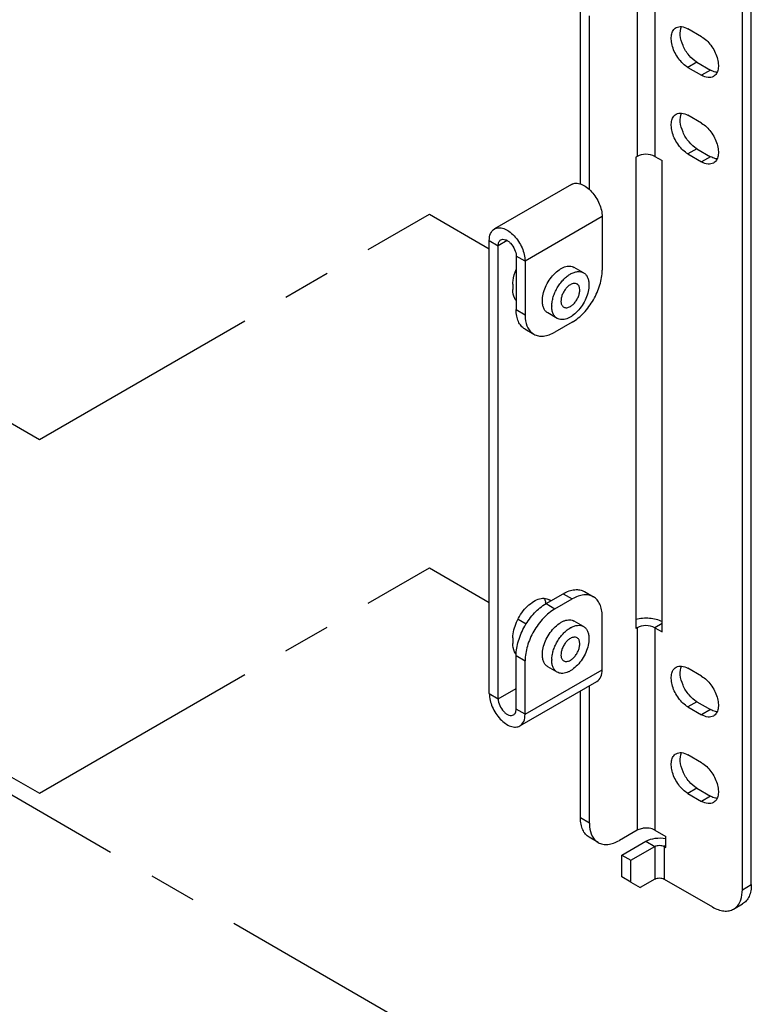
# Model space of a CAD drawing. Header units: inches. Extents: x 0 to 34, y 0 to 22.
# Tile 30 of 42: x 22.4 to 24.5, y 11.5 to 14.4. Entities that reach past the tile are written whole.
import ezdxf

# ---------------------------------------------------------------- set-up
doc = ezdxf.new("R2010")
doc.units = ezdxf.units.IN
doc.header["$LTSCALE"] = 1.87
doc.header["$MEASUREMENT"] = 0
doc.linetypes.add('CENTER', pattern=[0.6, 0.375, -0.075, 0.075, -0.075])
doc.layers.get('0').update_dxf_attribs({"linetype": 'CONTINUOUS'})
doc.layers.add('02___PRT_ALL_AXES', color=7, linetype='CONTINUOUS')
doc.layers.add('DEFAULT_1', color=7, linetype='CENTER')

msp = doc.modelspace()

# ---------------------------------------------------------------- linework, layer by layer
at = {"color": 7, "linetype": 'CONTINUOUS'}
for p, q in [((24.2621, 14.5774), (24.2621, 13.9795)), ((24.2092, 14.5634), (24.2092, 13.9795)), ((24.5205, 11.814), (24.5205, 14.4546)), ((24.0686, 13.881), (24.0686, 14.3941)), ((24.2092, 13.9795), (24.2057, 13.9775)), ((24.2057, 13.9775), (24.2057, 12.5856)), ((24.2621, 13.9795), (24.2839, 13.9669)), ((24.2839, 12.575), (24.2839, 13.9669)), ((23.7726, 13.731), (23.799, 13.7157)), ((23.8252, 13.7308), (23.799, 13.7157)), ((23.799, 12.3777), (23.799, 13.7157)), ((23.8783, 13.6699), (23.8519, 13.6852)), ((23.8519, 13.6852), (23.8519, 13.5269)), ((24.0511, 13.6358), (24.0233, 13.6518)), ((23.8519, 13.5269), (23.8783, 13.5116)), ((23.9734, 13.5011), (23.9455, 13.5172)), ((23.8778, 13.4697), (23.9042, 13.4544)), ((23.9403, 12.6586), (23.9913, 12.688)), ((23.9913, 12.688), (24.0178, 12.6728)), ((24.0538, 12.6942), (24.0803, 12.679)), ((23.9403, 12.6586), (23.9667, 12.6433)), ((24.0511, 12.5911), (24.0233, 12.6071)), ((24.2839, 12.6002), (24.2621, 12.5876)), ((24.2057, 12.5896), (24.2092, 12.5876)), ((24.2092, 12.5876), (24.2057, 12.5856)), ((24.2092, 12.5876), (24.2092, 11.9897)), ((24.2621, 12.5876), (24.2839, 12.575)), ((24.2621, 12.5876), (24.2621, 11.9897)), ((23.8519, 12.5055), (23.8783, 12.4902)), ((23.8519, 12.3472), (23.8519, 12.5055)), ((23.9734, 12.4564), (23.9455, 12.4725)), ((24.0686, 12.0106), (24.0686, 12.4164)), ((23.7726, 12.393), (23.799, 12.3777)), ((23.799, 12.3777), (23.8519, 12.4083)), ((23.8783, 12.3319), (23.8519, 12.3472)), ((24.0686, 12.0106), (24.0421, 12.0259)), ((24.2092, 11.9897), (24.157, 11.9596)), ((24.2621, 11.9897), (24.2943, 11.9711)), ((24.0945, 11.9534), (24.068, 11.9687)), ((24.2352, 11.957), (24.2616, 11.9418)), ((24.2943, 11.9389), (24.2943, 11.9711)), ((24.1906, 11.9008), (24.2616, 11.9418)), ((24.2616, 11.9418), (24.2616, 11.8453)), ((24.2943, 11.9446), (24.2895, 11.9418)), ((24.2895, 11.9418), (24.2943, 11.9389)), ((24.2895, 11.9418), (24.2895, 11.8453)), ((24.1642, 11.916), (24.1906, 11.9008)), ((24.1906, 11.8365), (24.1906, 11.9008)), ((24.1906, 11.8365), (24.1642, 11.8517)), ((24.1906, 11.8365), (24.2185, 11.8204)), ((24.2616, 11.8453), (24.2185, 11.8204)), ((24.2895, 11.8453), (24.4321, 11.7629)), ((24.5205, 11.814), (24.547, 11.8292)), ((24.4946, 11.7567), (24.5211, 11.772))]:
    msp.add_line(p, q, dxfattribs=at)
at = {"color": 3, "linetype": 'CONTINUOUS'}
for p, q in [((24.547, 11.8292), (24.547, 14.4699)), ((24.0421, 13.8977), (24.0421, 14.4094)), ((24.0159, 13.8968), (23.788, 13.7652)), ((24.1062, 13.8015), (23.8783, 13.6699)), ((24.1062, 13.8015), (24.1062, 13.6431)), ((23.7726, 12.393), (23.7726, 13.731)), ((23.8783, 13.6699), (23.8783, 13.5116)), ((24.0178, 13.49), (23.9667, 13.4606)), ((23.9667, 12.6433), (24.0178, 12.6728)), ((24.1062, 12.4634), (24.1062, 12.6217)), ((23.8783, 12.3319), (23.8783, 12.4902)), ((23.8783, 12.3319), (24.1062, 12.4634)), ((23.8629, 12.2977), (24.0907, 12.4292)), ((24.0421, 12.0259), (24.0421, 12.4012)), ((24.1642, 11.916), (24.2352, 11.957)), ((24.1642, 11.8517), (24.1642, 11.916))]:
    msp.add_line(p, q, dxfattribs=at)
at = {"color": 7, "linetype": 'CONTINUOUS'}
for centre, radius, start, end in [((24.0496, 13.5672), 0.0747, 120.006, 121.2969), ((24.0319, 13.5367), 0.0746, 178.6986, 179.9954), ((24.0496, 12.5225), 0.0747, 120.006, 121.2969), ((24.0319, 12.492), 0.0746, 178.6986, 179.9954)]:
    msp.add_arc(centre, radius, start, end, dxfattribs=at)
for points in [[(24.2621, 13.9795), (24.2542, 13.984), (24.2356, 13.9876), (24.217, 13.984), (24.2092, 13.9795)], [(24.2621, 12.5876), (24.2542, 12.5921), (24.2356, 12.5957), (24.217, 12.5921), (24.2092, 12.5876)], [(24.2616, 11.9418), (24.2658, 11.9441), (24.2755, 11.946), (24.2853, 11.9441), (24.2895, 11.9418)], [(24.2616, 11.8453), (24.2658, 11.8477), (24.2755, 11.8496), (24.2853, 11.8477), (24.2895, 11.8453)]]:
    msp.add_open_spline(points, degree=3, dxfattribs=at)
at = {"color": 3, "linetype": 'CONTINUOUS'}
for points, knots in [([(24.0159, 13.8968), (24.0197, 13.899), (24.0294, 13.9014), (24.0449, 13.898), (24.0608, 13.889), (24.0703, 13.8802), (24.075, 13.8752)], [0, 0, 0, 0, 0.197451, 0.424596, 0.693572, 1, 1, 1, 1]), ([(24.075, 13.8752), (24.0845, 13.8647), (24.0992, 13.8415), (24.1062, 13.8144), (24.1062, 13.8015)], [0, 0, 0, 0, 0.52018, 1, 1, 1, 1]), ([(23.7726, 13.731), (23.7726, 13.7381), (23.7743, 13.7514), (23.783, 13.7623), (23.788, 13.7652)], [0, 0, 0, 0, 0.550805, 1, 1, 1, 1]), ([(23.788, 13.7652), (23.7918, 13.7674), (23.8012, 13.7698), (23.8163, 13.7668), (23.8317, 13.7584), (23.852, 13.7404), (23.871, 13.711), (23.8783, 13.6833), (23.8783, 13.6699)], [0, 0, 0, 0, 0.087145, 0.186859, 0.304539, 0.438684, 0.730139, 1, 1, 1, 1]), ([(24.0178, 13.49), (24.0303, 13.4973), (24.0541, 13.5173), (24.0818, 13.5552), (24.1007, 13.5981), (24.1062, 13.6287), (24.1062, 13.6431)], [0, 0, 0, 0, 0.237229, 0.500006, 0.76278, 1, 1, 1, 1]), ([(23.8783, 13.5116), (23.8783, 13.508), (23.879, 13.4947), (23.8823, 13.4814), (23.8868, 13.4729)], [0, 0, 0, 0, 0.274479, 1, 1, 1, 1]), ([(23.8868, 13.4729), (23.8879, 13.4709), (23.8923, 13.4637), (23.8988, 13.4575), (23.9042, 13.4544)], [0, 0, 0, 0, 0.262799, 1, 1, 1, 1]), ([(23.9042, 13.4544), (23.9084, 13.452), (23.9178, 13.4486), (23.9336, 13.4482), (23.9503, 13.4522), (23.9612, 13.4574), (23.9667, 13.4606)], [0, 0, 0, 0, 0.217772, 0.450928, 0.710222, 1, 1, 1, 1]), ([(24.0803, 12.679), (24.0761, 12.6813), (24.0667, 12.6848), (24.0509, 12.6852), (24.0342, 12.6811), (24.0233, 12.6759), (24.0178, 12.6728)], [0, 0, 0, 0, 0.217772, 0.450928, 0.710222, 1, 1, 1, 1]), ([(24.1062, 12.6217), (24.1062, 12.6281), (24.1052, 12.6401), (24.1003, 12.6567), (24.0921, 12.6701), (24.0844, 12.6766), (24.0803, 12.679)], [0, 0, 0, 0, 0.289772, 0.549064, 0.782223, 1, 1, 1, 1]), ([(23.9667, 12.6433), (23.9542, 12.6361), (23.9304, 12.6161), (23.9027, 12.5782), (23.8838, 12.5353), (23.8783, 12.5047), (23.8783, 12.4902)], [0, 0, 0, 0, 0.237229, 0.500006, 0.76278, 1, 1, 1, 1]), ([(24.2842, 12.6052), (24.2726, 12.6109), (24.2459, 12.6172), (24.2187, 12.6152), (24.2054, 12.6119)], [0, 0, 0, 0, 0.48639, 1, 1, 1, 1]), ([(24.0907, 12.4292), (24.0957, 12.4321), (24.1044, 12.443), (24.1062, 12.4563), (24.1062, 12.4634)], [0, 0, 0, 0, 0.449195, 1, 1, 1, 1]), ([(23.7726, 12.393), (23.7726, 12.3796), (23.7799, 12.3519), (23.7989, 12.3225), (23.8192, 12.3046), (23.8346, 12.2961), (23.8497, 12.2931), (23.8591, 12.2955), (23.8629, 12.2977)], [0, 0, 0, 0, 0.269861, 0.561316, 0.695461, 0.813141, 0.912855, 1, 1, 1, 1]), ([(23.8629, 12.2977), (23.8679, 12.3006), (23.8766, 12.3115), (23.8783, 12.3248), (23.8783, 12.3319)], [0, 0, 0, 0, 0.449195, 1, 1, 1, 1]), ([(24.068, 11.9687), (24.0639, 11.971), (24.0562, 11.9775), (24.048, 11.991), (24.0431, 12.0075), (24.0421, 12.0195), (24.0421, 12.0259)], [0, 0, 0, 0, 0.217777, 0.450936, 0.710228, 1, 1, 1, 1]), ([(24.2352, 11.957), (24.2436, 11.9619), (24.2636, 11.9675), (24.2841, 11.9669), (24.2945, 11.9648)], [0, 0, 0, 0, 0.479117, 1, 1, 1, 1]), ([(24.547, 11.8292), (24.547, 11.8229), (24.546, 11.8109), (24.5411, 11.7943), (24.5329, 11.7809), (24.5252, 11.7744), (24.5211, 11.772)], [0, 0, 0, 0, 0.289772, 0.549064, 0.782223, 1, 1, 1, 1])]:
    msp.add_open_spline(points, degree=3, knots=knots, dxfattribs=at)
at = {"color": 7, "linetype": 'CONTINUOUS'}
for points, knots in [([(23.799, 13.7157), (23.799, 13.7193), (23.7999, 13.7259), (23.8042, 13.7314), (23.8067, 13.7328)], [0, 0, 0, 0, 0.550805, 1, 1, 1, 1]), ([(23.8067, 13.7328), (23.8086, 13.7339), (23.8133, 13.7351), (23.8209, 13.7336), (23.8286, 13.7294), (23.8387, 13.7204), (23.8482, 13.7057), (23.8519, 13.6919), (23.8519, 13.6852)], [0, 0, 0, 0, 0.087145, 0.186859, 0.304539, 0.438684, 0.730139, 1, 1, 1, 1]), ([(23.9294, 13.5528), (23.9294, 13.5594), (23.9313, 13.5734), (23.9382, 13.5939), (23.9489, 13.6137), (23.9625, 13.631), (23.9757, 13.6427), (23.9868, 13.6495), (23.9948, 13.6531), (24.0027, 13.6552), (24.0102, 13.6557), (24.0171, 13.6547), (24.0214, 13.6529), (24.0233, 13.6518)], [0, 0, 0, 0, 0.128644, 0.270199, 0.417317, 0.561627, 0.695265, 0.756272, 0.812764, 0.864715, 0.912536, 0.957152, 1, 1, 1, 1]), ([(24.0123, 13.6319), (24.0157, 13.6339), (24.0225, 13.6371), (24.0329, 13.6396), (24.0412, 13.6394), (24.0471, 13.6378), (24.0499, 13.6365), (24.0511, 13.6358)], [0, 0, 0, 0, 0.289585, 0.54864, 0.781641, 0.89184, 1, 1, 1, 1]), ([(23.9573, 13.5384), (23.9574, 13.5426), (23.9583, 13.5514), (23.9615, 13.5646), (23.9665, 13.578), (23.9731, 13.591), (23.9811, 13.6032), (23.9902, 13.6142), (24, 13.6237), (24.0072, 13.6289), (24.0108, 13.6311)], [0, 0, 0, 0, 0.11485, 0.238153, 0.367508, 0.500005, 0.632502, 0.761857, 0.885162, 1, 1, 1, 1]), ([(24.0511, 13.6358), (24.0524, 13.635), (24.0549, 13.6333), (24.0593, 13.629), (24.0636, 13.6219), (24.0666, 13.6116), (24.0672, 13.6041), (24.0672, 13.6002)], [0, 0, 0, 0, 0.108163, 0.218365, 0.451368, 0.710412, 1, 1, 1, 1]), ([(24.0672, 13.6002), (24.0672, 13.5935), (24.0654, 13.5796), (24.0584, 13.559), (24.0477, 13.5393), (24.0342, 13.5219), (24.0209, 13.5102), (24.0099, 13.5034), (24.0018, 13.4998), (23.994, 13.4978), (23.9865, 13.4972), (23.9795, 13.4982), (23.9753, 13.5), (23.9734, 13.5011)], [0, 0, 0, 0, 0.128644, 0.270199, 0.417317, 0.561627, 0.695265, 0.756272, 0.812764, 0.864715, 0.912536, 0.957152, 1, 1, 1, 1]), ([(24.0123, 13.6006), (24.0093, 13.5989), (24.0037, 13.5945), (23.9964, 13.5863), (23.9905, 13.5766), (23.9863, 13.5662), (23.9842, 13.5561), (23.9844, 13.548), (23.9859, 13.5425), (23.9875, 13.5391), (23.9898, 13.5363), (23.9916, 13.5349), (23.9926, 13.5343)], [0, 0, 0, 0, 0.128683, 0.270278, 0.417435, 0.561781, 0.695452, 0.812716, 0.86468, 0.912513, 0.957141, 1, 1, 1, 1]), ([(24.0319, 13.6025), (24.0306, 13.6033), (24.0277, 13.6044), (24.0227, 13.6045), (24.0174, 13.6032), (24.014, 13.6016), (24.0123, 13.6006)], [0, 0, 0, 0, 0.217767, 0.450947, 0.710185, 1, 1, 1, 1]), ([(24.0123, 13.5363), (24.0152, 13.538), (24.0208, 13.5423), (24.0281, 13.5506), (24.034, 13.5602), (24.0382, 13.5706), (24.0403, 13.5808), (24.0401, 13.5888), (24.0386, 13.5943), (24.037, 13.5978), (24.0347, 13.6006), (24.0329, 13.602), (24.0319, 13.6025)], [0, 0, 0, 0, 0.128683, 0.270278, 0.417435, 0.561781, 0.695452, 0.812716, 0.86468, 0.912513, 0.957141, 1, 1, 1, 1]), ([(23.9455, 13.5172), (23.9443, 13.5179), (23.9418, 13.5196), (23.9374, 13.5239), (23.9331, 13.531), (23.93, 13.5413), (23.9294, 13.5488), (23.9294, 13.5528)], [0, 0, 0, 0, 0.108163, 0.218365, 0.451368, 0.710412, 1, 1, 1, 1]), ([(23.8778, 13.4697), (23.8737, 13.472), (23.8659, 13.4785), (23.8577, 13.492), (23.8529, 13.5085), (23.8519, 13.5205), (23.8519, 13.5269)], [0, 0, 0, 0, 0.217777, 0.450936, 0.710228, 1, 1, 1, 1]), ([(23.9734, 13.5011), (23.9721, 13.5018), (23.9696, 13.5035), (23.9652, 13.5079), (23.9609, 13.515), (23.9579, 13.5252), (23.9573, 13.5327), (23.9573, 13.5367)], [0, 0, 0, 0, 0.108163, 0.218365, 0.451368, 0.710412, 1, 1, 1, 1]), ([(23.9926, 13.5343), (23.9939, 13.5336), (23.9968, 13.5325), (24.0018, 13.5324), (24.0071, 13.5336), (24.0105, 13.5353), (24.0123, 13.5363)], [0, 0, 0, 0, 0.217767, 0.450947, 0.710185, 1, 1, 1, 1]), ([(23.9913, 12.688), (23.9968, 12.6912), (24.0077, 12.6964), (24.0245, 12.7005), (24.0402, 12.7001), (24.0497, 12.6966), (24.0538, 12.6942)], [0, 0, 0, 0, 0.289778, 0.549072, 0.782228, 1, 1, 1, 1]), ([(23.8519, 12.5055), (23.8519, 12.52), (23.8573, 12.5505), (23.8763, 12.5935), (23.904, 12.6313), (23.9277, 12.6513), (23.9403, 12.6586)], [0, 0, 0, 0, 0.23722, 0.499994, 0.762771, 1, 1, 1, 1]), ([(23.9294, 12.5081), (23.9294, 12.5147), (23.9313, 12.5287), (23.9382, 12.5492), (23.9489, 12.569), (23.9625, 12.5864), (23.9757, 12.5981), (23.9868, 12.6048), (23.9948, 12.6084), (24.0027, 12.6105), (24.0102, 12.611), (24.0171, 12.61), (24.0214, 12.6082), (24.0233, 12.6071)], [0, 0, 0, 0, 0.128644, 0.270199, 0.417317, 0.561627, 0.695265, 0.756272, 0.812764, 0.864715, 0.912536, 0.957152, 1, 1, 1, 1]), ([(24.0123, 12.5872), (24.0157, 12.5892), (24.0225, 12.5924), (24.0329, 12.5949), (24.0412, 12.5947), (24.0471, 12.5931), (24.0499, 12.5918), (24.0511, 12.5911)], [0, 0, 0, 0, 0.289585, 0.54864, 0.781641, 0.89184, 1, 1, 1, 1]), ([(24.0511, 12.5911), (24.0524, 12.5903), (24.0549, 12.5886), (24.0593, 12.5843), (24.0636, 12.5772), (24.0666, 12.5669), (24.0672, 12.5594), (24.0672, 12.5555)], [0, 0, 0, 0, 0.108163, 0.218365, 0.451368, 0.710412, 1, 1, 1, 1]), ([(23.9573, 12.4937), (23.9574, 12.4979), (23.9583, 12.5067), (23.9615, 12.5199), (23.9665, 12.5333), (23.9731, 12.5463), (23.9811, 12.5585), (23.9902, 12.5696), (24, 12.579), (24.0072, 12.5842), (24.0108, 12.5864)], [0, 0, 0, 0, 0.11485, 0.238153, 0.367508, 0.500005, 0.632502, 0.761857, 0.885162, 1, 1, 1, 1]), ([(24.0672, 12.5555), (24.0672, 12.5488), (24.0654, 12.5349), (24.0584, 12.5143), (24.0477, 12.4946), (24.0342, 12.4772), (24.0209, 12.4655), (24.0099, 12.4587), (24.0018, 12.4551), (23.994, 12.4531), (23.9865, 12.4525), (23.9795, 12.4535), (23.9753, 12.4553), (23.9734, 12.4564)], [0, 0, 0, 0, 0.128644, 0.270199, 0.417317, 0.561627, 0.695265, 0.756272, 0.812764, 0.864715, 0.912536, 0.957152, 1, 1, 1, 1]), ([(24.0123, 12.5559), (24.0093, 12.5542), (24.0037, 12.5498), (23.9964, 12.5416), (23.9905, 12.5319), (23.9863, 12.5215), (23.9842, 12.5114), (23.9844, 12.5033), (23.9859, 12.4978), (23.9875, 12.4944), (23.9898, 12.4916), (23.9916, 12.4902), (23.9926, 12.4896)], [0, 0, 0, 0, 0.128683, 0.270278, 0.417435, 0.561781, 0.695452, 0.812716, 0.86468, 0.912513, 0.957141, 1, 1, 1, 1]), ([(24.0319, 12.5578), (24.0306, 12.5586), (24.0277, 12.5597), (24.0227, 12.5598), (24.0174, 12.5585), (24.014, 12.5569), (24.0123, 12.5559)], [0, 0, 0, 0, 0.217767, 0.450947, 0.710185, 1, 1, 1, 1]), ([(24.0123, 12.4916), (24.0152, 12.4933), (24.0208, 12.4976), (24.0281, 12.5059), (24.034, 12.5156), (24.0382, 12.5259), (24.0403, 12.5361), (24.0401, 12.5441), (24.0386, 12.5496), (24.037, 12.5531), (24.0347, 12.5559), (24.0329, 12.5573), (24.0319, 12.5578)], [0, 0, 0, 0, 0.128683, 0.270278, 0.417435, 0.561781, 0.695452, 0.812716, 0.86468, 0.912513, 0.957141, 1, 1, 1, 1]), ([(23.9455, 12.4725), (23.9443, 12.4732), (23.9418, 12.4749), (23.9374, 12.4792), (23.9331, 12.4863), (23.93, 12.4966), (23.9294, 12.5041), (23.9294, 12.5081)], [0, 0, 0, 0, 0.108163, 0.218365, 0.451368, 0.710412, 1, 1, 1, 1]), ([(23.9734, 12.4564), (23.9721, 12.4571), (23.9696, 12.4588), (23.9652, 12.4632), (23.9609, 12.4703), (23.9579, 12.4806), (23.9573, 12.488), (23.9573, 12.492)], [0, 0, 0, 0, 0.108163, 0.218365, 0.451368, 0.710412, 1, 1, 1, 1]), ([(23.9926, 12.4896), (23.9939, 12.4889), (23.9968, 12.4878), (24.0018, 12.4877), (24.0071, 12.489), (24.0105, 12.4906), (24.0123, 12.4916)], [0, 0, 0, 0, 0.217767, 0.450947, 0.710185, 1, 1, 1, 1]), ([(23.799, 12.3777), (23.799, 12.371), (23.8027, 12.3572), (23.8122, 12.3425), (23.8223, 12.3335), (23.83, 12.3293), (23.8376, 12.3278), (23.8423, 12.329), (23.8442, 12.3301)], [0, 0, 0, 0, 0.269861, 0.561316, 0.695461, 0.813141, 0.912855, 1, 1, 1, 1]), ([(23.8442, 12.3301), (23.8467, 12.3315), (23.851, 12.337), (23.8519, 12.3436), (23.8519, 12.3472)], [0, 0, 0, 0, 0.449195, 1, 1, 1, 1]), ([(24.0686, 12.0106), (24.0686, 12.007), (24.0692, 11.9937), (24.0725, 11.9804), (24.077, 11.9719)], [0, 0, 0, 0, 0.274479, 1, 1, 1, 1]), ([(24.2092, 11.9897), (24.2103, 11.9904), (24.2156, 11.9931), (24.2214, 11.9946), (24.2259, 11.9953)], [0, 0, 0, 0, 0.232286, 1, 1, 1, 1]), ([(24.2621, 11.9897), (24.2569, 11.9927), (24.2448, 11.9963), (24.2323, 11.9963), (24.2259, 11.9953)], [0, 0, 0, 0, 0.477227, 1, 1, 1, 1]), ([(24.077, 11.9719), (24.0781, 11.9699), (24.0825, 11.9627), (24.089, 11.9565), (24.0945, 11.9534)], [0, 0, 0, 0, 0.262799, 1, 1, 1, 1]), ([(24.0945, 11.9534), (24.0986, 11.951), (24.1081, 11.9476), (24.1238, 11.9472), (24.1406, 11.9512), (24.1515, 11.9564), (24.157, 11.9596)], [0, 0, 0, 0, 0.217772, 0.450928, 0.710222, 1, 1, 1, 1]), ([(24.5121, 11.7753), (24.5135, 11.778), (24.5188, 11.7902), (24.5205, 11.8037), (24.5205, 11.814)], [0, 0, 0, 0, 0.227835, 1, 1, 1, 1]), ([(24.4321, 11.7629), (24.4376, 11.7598), (24.4485, 11.7546), (24.4653, 11.7505), (24.481, 11.7509), (24.4905, 11.7544), (24.4946, 11.7567)], [0, 0, 0, 0, 0.289778, 0.549072, 0.782228, 1, 1, 1, 1]), ([(24.4946, 11.7567), (24.4964, 11.7578), (24.5035, 11.7626), (24.509, 11.7696), (24.5121, 11.7753)], [0, 0, 0, 0, 0.242698, 1, 1, 1, 1])]:
    msp.add_open_spline(points, degree=3, knots=knots, dxfattribs=at)
at = {"layer": '02___PRT_ALL_AXES', "color": 7, "linetype": 'CONTINUOUS'}
for p, q in [((24.4001, 14.3329), (24.3598, 14.3562)), ((24.3862, 14.2574), (24.3598, 14.2421)), ((24.3598, 14.2421), (24.4001, 14.2188)), ((24.4266, 14.2341), (24.4001, 14.2188)), ((24.4001, 14.0773), (24.3598, 14.1007)), ((24.3862, 14.0018), (24.3598, 13.9865)), ((24.3598, 13.9865), (24.4001, 13.9632)), ((24.4266, 13.9785), (24.4001, 13.9632)), ((23.8424, 13.6022), (23.8424, 13.5861)), ((23.8424, 12.5575), (23.8424, 12.5414)), ((24.4001, 12.4444), (24.3598, 12.4677)), ((24.3862, 12.3689), (24.3598, 12.3536)), ((24.3598, 12.3536), (24.4001, 12.3303)), ((24.4266, 12.3456), (24.4001, 12.3303)), ((24.4001, 12.1889), (24.3598, 12.2122)), ((24.3862, 12.1133), (24.3598, 12.0981)), ((24.3598, 12.0981), (24.4001, 12.0747)), ((24.4266, 12.09), (24.4001, 12.0747))]:
    msp.add_line(p, q, dxfattribs=at)
at = {"layer": '02___PRT_ALL_AXES', "color": 3, "linetype": 'CONTINUOUS'}
for p, q in [((24.3862, 14.2574), (24.4266, 14.2341)), ((24.3862, 14.0018), (24.4266, 13.9785)), ((24.3862, 12.3689), (24.4266, 12.3456)), ((24.3862, 12.1133), (24.4266, 12.09))]:
    msp.add_line(p, q, dxfattribs=at)
for centre, radius, start, end in [((23.8506, 13.5956), 0.0389, 268.6028, 271.6167), ((23.884, 12.6478), 0.0571, 11.0649, 14.9501), ((23.8506, 12.5513), 0.0393, 268.6136, 272.5529)]:
    msp.add_arc(centre, radius, start, end, dxfattribs=at)
at = {"layer": '02___PRT_ALL_AXES', "color": 7, "linetype": 'CONTINUOUS'}
for centre, radius, start, end in [((23.9343, 12.6444), 0.03, 48.7143, 59.9358), ((23.8793, 12.5301), 0.0347, 215.1039, 218.3173)]:
    msp.add_arc(centre, radius, start, end, dxfattribs=at)
for points, knots in [([(24.3598, 14.2421), (24.3489, 14.2483), (24.33, 14.2672), (24.3151, 14.2963), (24.31, 14.3211), (24.3104, 14.3375), (24.315, 14.3512), (24.3213, 14.3577), (24.3248, 14.3597)], [0, 0, 0, 0, 0.269866, 0.561321, 0.695463, 0.813141, 0.912855, 1, 1, 1, 1]), ([(24.3248, 14.3597), (24.3295, 14.3624), (24.3424, 14.3643), (24.354, 14.3595), (24.3598, 14.3562)], [0, 0, 0, 0, 0.449207, 1, 1, 1, 1]), ([(24.4001, 14.3329), (24.4109, 14.3267), (24.4299, 14.3078), (24.4448, 14.2786), (24.4499, 14.2539), (24.4495, 14.2374), (24.4449, 14.2238), (24.4386, 14.2173), (24.4351, 14.2153)], [0, 0, 0, 0, 0.269866, 0.561321, 0.695463, 0.813141, 0.912855, 1, 1, 1, 1]), ([(24.4351, 14.2153), (24.4303, 14.2126), (24.4174, 14.2106), (24.4059, 14.2154), (24.4001, 14.2188)], [0, 0, 0, 0, 0.449207, 1, 1, 1, 1]), ([(24.3598, 13.9865), (24.3489, 13.9928), (24.33, 14.0117), (24.3151, 14.0408), (24.31, 14.0656), (24.3104, 14.082), (24.315, 14.0956), (24.3213, 14.1021), (24.3248, 14.1041)], [0, 0, 0, 0, 0.269866, 0.561321, 0.695463, 0.813141, 0.912855, 1, 1, 1, 1]), ([(24.3248, 14.1041), (24.3295, 14.1068), (24.3424, 14.1088), (24.354, 14.104), (24.3598, 14.1007)], [0, 0, 0, 0, 0.449207, 1, 1, 1, 1]), ([(24.4001, 14.0773), (24.4109, 14.0711), (24.4299, 14.0522), (24.4448, 14.0231), (24.4499, 13.9983), (24.4495, 13.9819), (24.4449, 13.9683), (24.4386, 13.9618), (24.4351, 13.9598)], [0, 0, 0, 0, 0.269866, 0.561321, 0.695463, 0.813141, 0.912855, 1, 1, 1, 1]), ([(24.4351, 13.9598), (24.4303, 13.9571), (24.4174, 13.9551), (24.4059, 13.9599), (24.4001, 13.9632)], [0, 0, 0, 0, 0.449207, 1, 1, 1, 1]), ([(23.8424, 13.6022), (23.8424, 13.6056), (23.8434, 13.6204), (23.8474, 13.6349), (23.8517, 13.6454)], [0, 0, 0, 0, 0.231815, 1, 1, 1, 1]), ([(23.8517, 13.5536), (23.8502, 13.5556), (23.8442, 13.5654), (23.8424, 13.5773), (23.8424, 13.5861)], [0, 0, 0, 0, 0.223545, 1, 1, 1, 1]), ([(23.8424, 12.5575), (23.8424, 12.5733), (23.8489, 12.5978), (23.8646, 12.6269), (23.8801, 12.6467), (23.8976, 12.6622), (23.9159, 12.6722), (23.9338, 12.6758), (23.9449, 12.6729), (23.9494, 12.6704)], [0, 0, 0, 0, 0.269568, 0.417088, 0.561788, 0.695788, 0.813342, 0.912949, 1, 1, 1, 1]), ([(23.8508, 12.5101), (23.8494, 12.5121), (23.8441, 12.5217), (23.8424, 12.533), (23.8424, 12.5414)], [0, 0, 0, 0, 0.224496, 1, 1, 1, 1]), ([(24.3248, 12.4712), (24.3295, 12.4739), (24.3424, 12.4758), (24.354, 12.4711), (24.3598, 12.4677)], [0, 0, 0, 0, 0.449207, 1, 1, 1, 1]), ([(24.3598, 12.3536), (24.3489, 12.3598), (24.33, 12.3787), (24.3151, 12.4078), (24.31, 12.4326), (24.3104, 12.4491), (24.315, 12.4627), (24.3213, 12.4692), (24.3248, 12.4712)], [0, 0, 0, 0, 0.269866, 0.561321, 0.695463, 0.813141, 0.912855, 1, 1, 1, 1]), ([(24.4001, 12.4444), (24.4109, 12.4382), (24.4299, 12.4193), (24.4448, 12.3902), (24.4499, 12.3654), (24.4495, 12.349), (24.4449, 12.3353), (24.4386, 12.3288), (24.4351, 12.3268)], [0, 0, 0, 0, 0.269866, 0.561321, 0.695463, 0.813141, 0.912855, 1, 1, 1, 1]), ([(24.4351, 12.3268), (24.4303, 12.3241), (24.4174, 12.3222), (24.4059, 12.327), (24.4001, 12.3303)], [0, 0, 0, 0, 0.449207, 1, 1, 1, 1]), ([(24.3598, 12.0981), (24.3489, 12.1043), (24.33, 12.1232), (24.3151, 12.1523), (24.31, 12.1771), (24.3104, 12.1935), (24.315, 12.2071), (24.3213, 12.2136), (24.3248, 12.2156)], [0, 0, 0, 0, 0.269866, 0.561321, 0.695463, 0.813141, 0.912855, 1, 1, 1, 1]), ([(24.3248, 12.2156), (24.3295, 12.2183), (24.3424, 12.2203), (24.354, 12.2155), (24.3598, 12.2122)], [0, 0, 0, 0, 0.449207, 1, 1, 1, 1]), ([(24.4001, 12.1889), (24.4109, 12.1826), (24.4299, 12.1637), (24.4448, 12.1346), (24.4499, 12.1098), (24.4495, 12.0934), (24.4449, 12.0798), (24.4386, 12.0733), (24.4351, 12.0713)], [0, 0, 0, 0, 0.269866, 0.561321, 0.695463, 0.813141, 0.912855, 1, 1, 1, 1]), ([(24.4351, 12.0713), (24.4303, 12.0686), (24.4174, 12.0666), (24.4059, 12.0714), (24.4001, 12.0747)], [0, 0, 0, 0, 0.449207, 1, 1, 1, 1])]:
    msp.add_open_spline(points, degree=3, knots=knots, dxfattribs=at)
at = {"layer": '02___PRT_ALL_AXES', "color": 3, "linetype": 'CONTINUOUS'}
for points, knots in [([(24.3862, 14.2574), (24.3773, 14.2625), (24.361, 14.2774), (24.344, 14.3052), (24.3355, 14.3348), (24.337, 14.3549), (24.3406, 14.3627)], [0, 0, 0, 0, 0.252258, 0.529943, 0.790313, 1, 1, 1, 1]), ([(24.4455, 14.2275), (24.444, 14.2276), (24.4373, 14.2287), (24.431, 14.2315), (24.4266, 14.2341)], [0, 0, 0, 0, 0.230048, 1, 1, 1, 1]), ([(24.3862, 14.0018), (24.3773, 14.007), (24.361, 14.0219), (24.344, 14.0497), (24.3355, 14.0793), (24.337, 14.0993), (24.3406, 14.1071)], [0, 0, 0, 0, 0.252258, 0.529943, 0.790313, 1, 1, 1, 1]), ([(24.4455, 13.9719), (24.444, 13.9721), (24.4373, 13.9732), (24.431, 13.9759), (24.4266, 13.9785)], [0, 0, 0, 0, 0.230048, 1, 1, 1, 1]), ([(23.9342, 12.6744), (23.9347, 12.6736), (23.9368, 12.6698), (23.9383, 12.6657), (23.9391, 12.6626)], [0, 0, 0, 0, 0.239165, 1, 1, 1, 1]), ([(24.3862, 12.3689), (24.3773, 12.374), (24.361, 12.3889), (24.344, 12.4167), (24.3355, 12.4463), (24.337, 12.4664), (24.3406, 12.4742)], [0, 0, 0, 0, 0.252258, 0.529943, 0.790313, 1, 1, 1, 1]), ([(24.4455, 12.339), (24.444, 12.3391), (24.4373, 12.3402), (24.431, 12.343), (24.4266, 12.3456)], [0, 0, 0, 0, 0.230048, 1, 1, 1, 1]), ([(24.3862, 12.1133), (24.3773, 12.1185), (24.361, 12.1334), (24.344, 12.1612), (24.3355, 12.1908), (24.337, 12.2108), (24.3406, 12.2186)], [0, 0, 0, 0, 0.252258, 0.529943, 0.790313, 1, 1, 1, 1]), ([(24.4455, 12.0834), (24.444, 12.0836), (24.4373, 12.0847), (24.431, 12.0874), (24.4266, 12.09)], [0, 0, 0, 0, 0.230048, 1, 1, 1, 1])]:
    msp.add_open_spline(points, degree=3, knots=knots, dxfattribs=at)
at = {"layer": 'DEFAULT_1', "color": 2, "linetype": 'CENTER'}
for p, q in [((22.443, 13.1433), (23.5958, 13.8089)), ((23.5958, 13.8089), (23.7726, 13.7068)), ((22.2088, 13.2785), (22.443, 13.1433)), ((21.0745, 12.8368), (24.018, 11.1372)), ((22.443, 12.0986), (23.5958, 12.7642)), ((23.5958, 12.7642), (23.7726, 12.6621)), ((23.8578, 12.6129), (23.882, 12.5989)), ((22.2088, 12.2338), (22.443, 12.0986))]:
    msp.add_line(p, q, dxfattribs=at)

doc.saveas('drawing.dxf')
